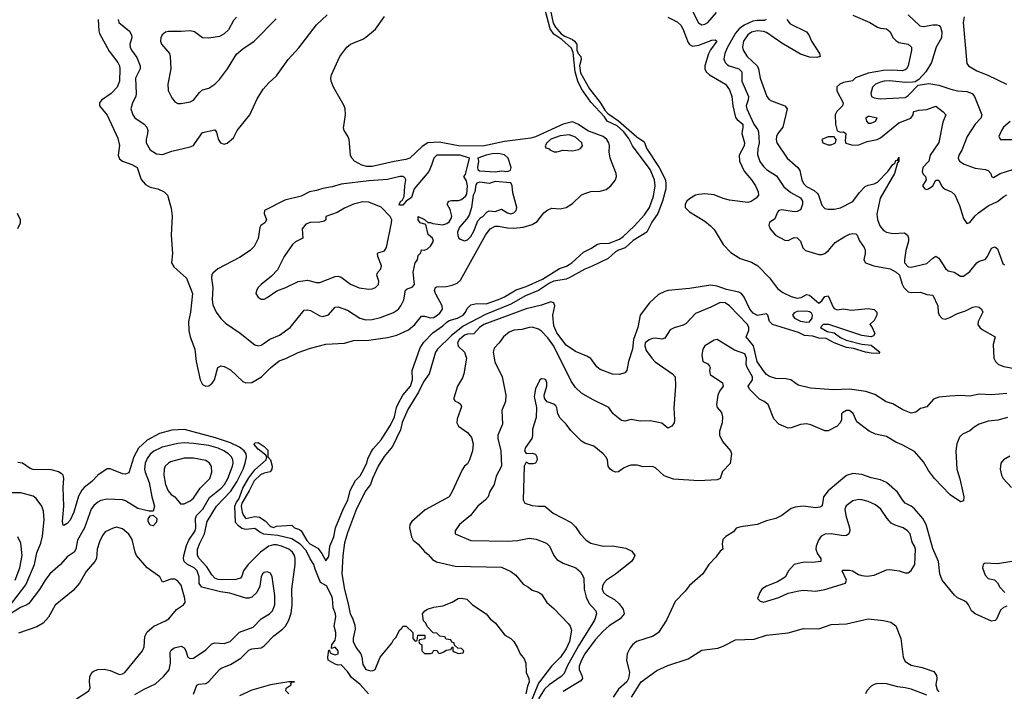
# Model space of a CAD drawing. Header units: inches. Extents: x 1552611 to 1694776, y 811966 to 917215.
# Tile 115 of 256: x 1593963 to 1600354, y 852467 to 856829. Entities that reach past the tile are written whole.
import ezdxf

# ---------------------------------------------------------------- set-up
doc = ezdxf.new("R2010")
doc.units = ezdxf.units.IN
doc.header["$MEASUREMENT"] = 0
doc.layers.add('B5895', color=7, linetype='Continuous')
doc.layers.add('B6805', color=7, linetype='Continuous')

msp = doc.modelspace()

# ---------------------------------------------------------------- linework, layer by layer
at = {"layer": 'B5895', "color": 5}
for points, elevation in [([(1594471.6, 856830), (1594475.5, 856755.5), (1594480.2, 856740.2), (1594543.6, 856623.6), (1594600.7, 856550), (1594610.2, 856530), (1594612.3, 856510), (1594609.4, 856430), (1594596, 856390), (1594556.2, 856350), (1594493.3, 856306.7), (1594481.1, 856290), (1594481, 856270), (1594529.6, 856209.6), (1594599.1, 856059.1), (1594610, 856011.3), (1594602.7, 855950), (1594610, 855924.9), (1594630.6, 855910.6), (1594690, 855889.2), (1594724.6, 855870), (1594750.1, 855790.1), (1594778.5, 855758.5), (1594810, 855742.2), (1594858.8, 855730), (1594901, 855710), (1594921, 855690), (1594945.3, 855605.3), (1594952.3, 855552.3), (1594945.6, 855430), (1594953.9, 855310), (1594948, 855250), (1594963.7, 855223.7), (1595046, 855150), (1595084, 855050), (1595071.7, 854930), (1595057.6, 854870), (1595060.8, 854810), (1595068.9, 854768.9), (1595099.6, 854690), (1595109.1, 854610), (1595133.9, 854490), (1595150, 854459.7), (1595170, 854448.4), (1595190, 854451.1), (1595212.3, 854467.7), (1595226.8, 854490), (1595247.8, 854570), (1595270, 854582), (1595290, 854577.4), (1595330, 854555.6), (1595410, 854479.3), (1595430.1, 854470.1), (1595470, 854472), (1595533.3, 854510), (1595590, 854568.3), (1595646.2, 854613.8), (1595690.4, 854629.6), (1595770, 854667.5), (1595850, 854696), (1595950, 854721.1), (1596070, 854729.1), (1596130, 854745), (1596228, 854748), (1596350, 854765.3), (1596410, 854781), (1596485.4, 854814.6), (1596528.4, 854850), (1596570, 854902.7), (1596590, 854903.8), (1596630, 854891.7), (1596650, 854895.2), (1596690, 854923.1), (1596706.1, 854950), (1596704.6, 854970), (1596661.2, 855050), (1596655.9, 855070), (1596662.4, 855090), (1596670, 855095), (1596730, 855095.7), (1596770, 855104), (1596802.4, 855117.6), (1596823.7, 855136.3), (1596985.3, 855430), (1597016.6, 855470), (1597050, 855487), (1597070, 855488.6), (1597130, 855477.1), (1597170, 855474.8), (1597230, 855481.6), (1597290, 855497.8), (1597322.1, 855517.9), (1597364.5, 855575.5), (1597390, 855594), (1597415.8, 855604.2), (1597470, 855599.9), (1597510, 855609.1), (1597550, 855636), (1597609.5, 855690.5), (1597630, 855701.1), (1597670, 855714.1), (1597730, 855715), (1597770, 855727), (1597799.9, 855750), (1597830.5, 855790), (1597835.8, 855810), (1597834.3, 855830), (1597795.6, 855930), (1597789.9, 855970), (1597790.3, 856010.3), (1597786.1, 856030), (1597774, 856050), (1597750, 856069.9), (1597650, 856107.1), (1597590, 856148.4), (1597550, 856165.2), (1597490, 856151.3), (1597311, 856069), (1597280.7, 856059.3), (1597110, 856038), (1596970, 856007.2), (1596810.5, 856010.5), (1596686.3, 856033.7), (1596611.7, 856028.3), (1596574.1, 856005.9), (1596494.4, 855930), (1596470, 855919.9), (1596392.4, 855907.6), (1596250, 855874.9), (1596215, 855875), (1596183.7, 855883.7), (1596135.6, 855910), (1596118.9, 855930), (1596110, 855949.3), (1596100.9, 856050), (1596092.3, 856072.3), (1596067.8, 856110), (1596065.4, 856125.4), (1596077.4, 856210), (1596074.7, 856250), (1596069.6, 856270), (1595999.5, 856390), (1595984.5, 856430), (1595982.9, 856450), (1595987.3, 856470), (1596040.9, 856590), (1596086, 856650), (1596110, 856670.4), (1596190, 856702.4), (1596210, 856714.9), (1596272.1, 856767.9), (1596329.8, 856850.2)], 740), ([(1594602.7, 856830), (1594606, 856810), (1594675.4, 856755.4), (1594689.1, 856730), (1594690.2, 856710), (1594678.6, 856670), (1594679.7, 856650), (1594688.6, 856630), (1594722.6, 856582.6), (1594744.7, 856530), (1594745.5, 856510), (1594714.6, 856450), (1594719.7, 856350), (1594716.9, 856330), (1594694.4, 856290), (1594684.9, 856250), (1594696.9, 856210), (1594710, 856191.8), (1594771.4, 856151.4), (1594788.1, 856130), (1594793.5, 856110), (1594792.7, 856090), (1594783.6, 856050), (1594783.6, 856030), (1594810, 855983.1), (1594850, 855958), (1594890, 855953.7), (1594950, 855975.8), (1595070, 856002.4), (1595090, 856012.2), (1595098.3, 856021.7), (1595150, 856097.1), (1595230, 856114), (1595239.3, 856099.3), (1595250, 856052), (1595266.8, 856030), (1595290, 856020.5), (1595310, 856026.4), (1595350, 856062), (1595374, 856110), (1595456.2, 856210), (1595504.2, 856315.8), (1595542.4, 856377.6), (1595580.3, 856419.7), (1595630, 856464.9), (1595706.3, 856570), (1595774.1, 856645.9), (1595890, 856796), (1595959, 856861)], 760), ([(1595370, 856845.1), (1595350, 856823), (1595317.6, 856762.4), (1595290, 856736.5), (1595260.3, 856719.7), (1595190.9, 856709.1), (1595150, 856711.4), (1595098, 856750), (1595070, 856757.6), (1595010, 856751.5), (1594928.7, 856751.3), (1594910, 856747.3), (1594888.5, 856730), (1594878.5, 856710), (1594877.5, 856690), (1594883.2, 856670), (1594936.1, 856610), (1594939.6, 856590), (1594943.8, 856510), (1594924.2, 856410), (1594927.2, 856370), (1594950, 856322), (1594970, 856295.5), (1594990, 856285.3), (1595010, 856284.2), (1595070, 856294.9), (1595090, 856306), (1595130, 856355.6), (1595150, 856372.9), (1595190, 856383.2), (1595230, 856410.3), (1595259, 856441), (1595310.5, 856509.5), (1595370, 856604.9), (1595410, 856639.6), (1595484.7, 856690), (1595626.4, 856833.6)], 780), ([(1596227.2, 852450), (1596171.7, 852511.7), (1596117.1, 852557.1), (1596090, 852595.1), (1596050, 852638.4), (1596030, 852638), (1596010, 852644.2), (1595966, 852670), (1595962.7, 852690), (1595970, 852734), (1595974, 852734), (1595978, 852718), (1595992, 852710), (1596010, 852704.9), (1596030.8, 852710), (1596029, 852730), (1596010, 852754), (1595986, 852746), (1595988, 852770), (1596010, 852798.8), (1596013.7, 852826.3), (1596013.9, 852850), (1596003.5, 852890), (1596015.3, 852950), (1596012.6, 852970), (1595997.4, 853010), (1595993.1, 853070), (1595987.2, 853090), (1595953.4, 853153.4), (1595914.4, 853174.4), (1595879.7, 853259.7), (1595872.2, 853290), (1595847.8, 853327.8), (1595822.4, 853382.4), (1595783, 853423), (1595730, 853457.7), (1595638.4, 853478.4), (1595547.5, 853487.5), (1595520.8, 853500.8), (1595490, 853524.4), (1595430, 853517.6), (1595404.9, 853524.9), (1595382, 853542), (1595363.5, 853563.5), (1595359.3, 853670), (1595370, 853696.5), (1595384.7, 853715.3), (1595410, 853785.7), (1595450, 853853.2), (1595490, 853906), (1595562.9, 853970), (1595566.6, 853990), (1595560.9, 854000.9), (1595510, 854039.7), (1595484, 854070), (1595490, 854082), (1595510, 854083.1), (1595550, 854057.6), (1595573.5, 854033.5), (1595574, 853990), (1595590, 853970.8), (1595601.5, 853930), (1595599.6, 853910), (1595587.5, 853892.5), (1595550, 853884.5), (1595526.6, 853873.4), (1595485.1, 853834.9), (1595451.7, 853768.3), (1595404.9, 853690), (1595400.9, 853670), (1595406.7, 853630), (1595414.6, 853610), (1595430, 853590.4), (1595490, 853603.6), (1595518.8, 853598.8), (1595555.3, 853575.3), (1595590, 853537), (1595610, 853530.4), (1595630, 853539.5), (1595730, 853546.8), (1595746.8, 853530), (1595778.2, 853518.2), (1595789.2, 853509.2), (1595826.7, 853446.7), (1595846.2, 853426.2), (1595897.2, 853397.2), (1595923.2, 853363.2), (1595950, 853314.4), (1595970, 853342), (1595974.9, 853410), (1596002.4, 853470), (1596013.5, 853530), (1596064.8, 853655.2), (1596091.9, 853708.1), (1596108.5, 853771.5), (1596142.7, 853837.3), (1596172.4, 853867.6), (1596186.6, 853890), (1596215.9, 853950), (1596222.7, 853977.3), (1596241.1, 854018.9), (1596256.9, 854043.1), (1596310, 854101.5), (1596370, 854195), (1596396.6, 854250), (1596408.8, 854311.2), (1596420.6, 854339.4), (1596449.9, 854390.1), (1596498.7, 854450), (1596511.8, 854490), (1596511, 854550), (1596561.8, 854698.2), (1596585.9, 854734.1), (1596644.7, 854795.3), (1596710, 854840.1), (1596734.7, 854865.3), (1596750, 854874.6), (1596804.7, 854890), (1596841.4, 854910), (1596856.8, 854930), (1596866.6, 854953.4), (1596890, 854976.5), (1596930, 854986.4), (1596990, 854984), (1597070, 855011.5), (1597110.3, 855029.7), (1597185.7, 855074.3), (1597250, 855095.3), (1597355.5, 855144.5), (1597466.9, 855213.1), (1597511.9, 855228.1), (1597546, 855250), (1597621.6, 855318.4), (1597675.2, 855344.8), (1597710, 855368.6), (1597730, 855374.8), (1597790, 855378.1), (1597855.6, 855404.4), (1597879.1, 855420.9), (1597951.3, 855488.7), (1598018.3, 855561.7), (1598050.8, 855609.2), (1598077.3, 855682.7), (1598087.8, 855750), (1598082.3, 855790), (1598055.6, 855855.6), (1597941.4, 856010), (1597916.7, 856056.7), (1597881.9, 856101.9), (1597839.9, 856139.9), (1597776.9, 856170), (1597758.2, 856198.2), (1597670, 856292.6), (1597610, 856379.7), (1597586, 856430), (1597567.6, 856490), (1597555.8, 856615.8), (1597543.9, 856643.9), (1597481.2, 856701.2), (1597430, 856735.4), (1597406.2, 856770), (1597375.2, 856884.8)], 720), ([(1597407.7, 856887.7), (1597426, 856806), (1597439.7, 856779.7), (1597477.8, 856737.8), (1597501.7, 856721.7), (1597550, 856700.2), (1597564.6, 856690), (1597578.9, 856670), (1597579.6, 856630), (1597588.5, 856610), (1597604.6, 856590), (1597606.3, 856570), (1597597.5, 856530), (1597603, 856483), (1597660.4, 856380.4), (1597730.6, 856290.6), (1597761.9, 856241.9), (1597779.7, 856219.7), (1597850, 856171.2), (1597967.7, 856067.7), (1598016.5, 856036.5), (1598034.1, 855990), (1598114.2, 855870), (1598152.8, 855792.8), (1598157.1, 855770), (1598156.1, 855730), (1598134.3, 855650), (1598104.5, 855570), (1598065.4, 855514.6), (1598034.2, 855450), (1597945.1, 855394.9), (1597892, 855348), (1597850, 855333), (1597830, 855321), (1597782.2, 855277.8), (1597674.1, 855225.9), (1597630, 855209.8), (1597530, 855152.2), (1597510, 855144.9), (1597429.2, 855130.8), (1597402.1, 855117.9), (1597329.3, 855070), (1597245.4, 855034.6), (1597150, 854981.9), (1596986, 854914), (1596841.4, 854838.6), (1596763.7, 854776.3), (1596673.7, 854690), (1596661.3, 854670), (1596621.1, 854530), (1596583.4, 854476.6), (1596550.5, 854410), (1596481.9, 854298.1), (1596446.1, 854213.9), (1596434.8, 854165.2), (1596382.8, 854057.2), (1596327.5, 853992.5), (1596290.6, 853930), (1596252.1, 853850), (1596239.8, 853810), (1596209.4, 853770.6), (1596148.6, 853651.4), (1596090, 853496.3), (1596071.3, 853431.3), (1596060.2, 853350), (1596054.5, 853230), (1596070, 853127.7), (1596095.7, 853035.7), (1596108.5, 852970), (1596122.8, 852942.8), (1596137.7, 852897.7), (1596140.5, 852870), (1596127.8, 852812.2), (1596127.7, 852790), (1596146.7, 852750), (1596176.3, 852710), (1596183.5, 852690), (1596190, 852641.6), (1596210, 852609.5), (1596239, 852601), (1596256.9, 852603.1), (1596269.2, 852610), (1596303.6, 852690), (1596379.3, 852780.7), (1596390, 852801.6), (1596403.8, 852816.2), (1596430, 852867.3), (1596443.3, 852876.7), (1596450.5, 852890.5), (1596472, 852890), (1596514, 852850), (1596514, 852810), (1596530, 852794), (1596542, 852798), (1596547.3, 852832.7), (1596592.7, 852832.7), (1596592.7, 852807.3), (1596558, 852802), (1596554, 852790), (1596558, 852778), (1596574, 852770), (1596574, 852730), (1596590, 852714), (1596630, 852714), (1596642, 852718), (1596650, 852734), (1596672.7, 852732.7), (1596678, 852718), (1596690, 852714), (1596716.4, 852723.6), (1596730, 852734), (1596762, 852738), (1596770, 852754), (1596774, 852754), (1596774, 852730), (1596783.6, 852723.6), (1596810, 852714), (1596842, 852718), (1596846, 852730), (1596830, 852746), (1596807.3, 852747.3), (1596786, 852766), (1596782, 852782), (1596767.3, 852787.3), (1596762, 852802), (1596730, 852806), (1596722, 852822), (1596690, 852826), (1596670, 852846), (1596647.3, 852847.3), (1596607.3, 852887.3), (1596598, 852910), (1596584.7, 852924.7), (1596577.2, 852970), (1596593.2, 852990), (1596610, 853000.5), (1596650, 853014.4), (1596710, 853023), (1596770, 853046.8), (1596808.7, 853070), (1596830, 853072.7), (1596866, 853066), (1596901, 853030), (1596990.6, 852970), (1597017.5, 852937.5), (1597050.8, 852910), (1597112.2, 852832.2), (1597151, 852810), (1597170, 852791), (1597194.8, 852750), (1597210.7, 852710.7), (1597238, 852678), (1597247.7, 852650), (1597250.3, 852590), (1597267, 852550), (1597268.8, 852530), (1597258.2, 852501.8), (1597247.6, 852450)], 720), ([(1598170, 856845), (1598230, 856815), (1598253.4, 856793.4), (1598267.2, 856770), (1598301.4, 856681.4), (1598310, 856667.2), (1598330, 856656.1), (1598370, 856662.7), (1598455.2, 856695.2), (1598477.3, 856697.3), (1598487.7, 856690), (1598446.6, 856633.4), (1598432.8, 856607.2), (1598410.2, 856530.2), (1598410.1, 856510), (1598418.2, 856490), (1598439.7, 856470), (1598545, 856410), (1598570, 856372.6), (1598585, 856330), (1598592.5, 856270), (1598610, 856193), (1598619.7, 856179.7), (1598656.2, 856150), (1598657.6, 856130), (1598649.3, 856090), (1598668.3, 856030), (1598665, 856010), (1598632.5, 855950), (1598634.9, 855910), (1598665.2, 855845.2), (1598712.8, 855790), (1598739.1, 855750), (1598756.1, 855710), (1598758.5, 855690), (1598742.7, 855670), (1598710, 855648.2), (1598690, 855642.2), (1598570, 855656.1), (1598530, 855667), (1598470, 855691.6), (1598410, 855697.2), (1598370, 855693.9), (1598350, 855689.1), (1598310, 855666.6), (1598293.4, 855650), (1598282.4, 855630), (1598283.2, 855610), (1598310, 855580.2), (1598410, 855521.4), (1598447.2, 855490), (1598470, 855466.3), (1598529.4, 855369.4), (1598578.1, 855318.1), (1598638.7, 855278.7), (1598713.4, 855253.4), (1598754.6, 855230), (1598830, 855152.9), (1598882.3, 855082.3), (1598917.3, 855057.3), (1598970, 855030.3), (1599010, 855019.5), (1599035.1, 855024.9), (1599070, 855044.9), (1599090, 855040.5), (1599150, 854987.3), (1599170, 855004), (1599190, 855030.5), (1599210, 855036.3), (1599243.1, 854963.1), (1599250, 854954), (1599270, 854943.8), (1599310, 854951), (1599361.5, 854941.5), (1599470, 854952.3), (1599510, 854947.2), (1599526, 854930), (1599527.2, 854910), (1599510, 854876), (1599481, 854850), (1599494.4, 854834.4), (1599513, 854790), (1599504.5, 854775.5), (1599490.5, 854769.5), (1599430, 854778), (1599215.3, 854850), (1599178.8, 854850), (1599161.3, 854830), (1599204.1, 854804.1), (1599250, 854794.4), (1599290, 854765.5), (1599328.4, 854748.4), (1599430, 854720.9), (1599490, 854715.8), (1599546.8, 854670), (1599539.9, 854660.1), (1599490, 854664.2), (1599454, 854670), (1599374.4, 854694.4), (1599330, 854699.8), (1599250, 854729.9), (1599198.3, 854758.3), (1599150, 854761.5), (1599110, 854774.1), (1599057.6, 854777.6), (1599017.8, 854797.8), (1598850, 854848.5), (1598828.9, 854870), (1598818.8, 854910), (1598810, 854919.8), (1598752.3, 854907.7), (1598724, 854924), (1598702.7, 854950), (1598666.2, 855026.2), (1598647.6, 855050), (1598630, 855059.3), (1598550, 855076.9), (1598490, 855098), (1598450, 855103.9), (1598310, 855082.2), (1598172, 855070), (1598150, 855064.4), (1598110, 855043.5), (1598050, 854990.8), (1597990.9, 854909.1), (1597974.4, 854830), (1597947.8, 854752.2), (1597940.4, 854690), (1597913.9, 854610), (1597903.2, 854550), (1597890, 854535.5), (1597856.1, 854523.9), (1597810, 854526), (1597730, 854558), (1597710, 854574.7), (1597669.2, 854629.2), (1597644.1, 854644.1), (1597570, 854673.3), (1597510, 854716.3), (1597450, 854796.2), (1597430, 854841.2), (1597422.3, 854910), (1597437.3, 854970), (1597430.4, 854990.4), (1597410, 854997.3), (1597350, 854975.2), (1597250, 854950.5), (1596975.5, 854850), (1596948.3, 854830), (1596910, 854789.3), (1596870, 854787.3), (1596850, 854780.9), (1596814.3, 854750), (1596804.3, 854730), (1596809, 854709), (1596849, 854670), (1596863.6, 854630), (1596845.4, 854530), (1596836.2, 854503.8), (1596805, 854450), (1596780.7, 854370), (1596781.4, 854361.4), (1596790, 854351.3), (1596810, 854344), (1596826.8, 854330), (1596830, 854314), (1596802.7, 854237.3), (1596801.1, 854210), (1596810.5, 854190), (1596870, 854148.5), (1596895.4, 854115.4), (1596905.8, 854074.2), (1596901.5, 854030), (1596883, 853970), (1596870, 853945.2), (1596850, 853929.2), (1596833.8, 853906.2), (1596770, 853765.1), (1596750, 853731.3), (1596595, 853645), (1596508.9, 853570), (1596495.2, 853550), (1596493.8, 853530), (1596505.5, 853470), (1596516.4, 853450), (1596550, 853422), (1596590, 853374.9), (1596614.8, 853354.8), (1596642.5, 853322.5), (1596667.7, 853307.7), (1596790, 853279.1), (1597090, 853274), (1597150, 853246), (1597182.6, 853222.6), (1597230, 853164.2), (1597264.8, 853144.8), (1597290, 853124.4), (1597330, 853110.4), (1597350, 853098), (1597384.3, 853044.3), (1597430, 853004.2), (1597525.5, 852905.5), (1597536.1, 852890), (1597543.5, 852863.5), (1597530.6, 852790.6), (1597510, 852743.9), (1597472.3, 852690), (1597414.4, 852630), (1597330, 852520.1), (1597269.7, 852370)], 740), ([(1598327.7, 856887.7), (1598368.4, 856808.4), (1598390, 856796.1), (1598410, 856798.8), (1598430, 856810.2), (1598484.9, 856875.1)], 760), ([(1598808.4, 856830), (1598795.6, 856824.4), (1598750, 856824.2), (1598721.6, 856818.4), (1598666.4, 856793.6), (1598632.4, 856770), (1598610, 856741), (1598556.7, 856650), (1598539.3, 856610), (1598533.8, 856573.8), (1598542.2, 856550), (1598556.1, 856536.1), (1598568.6, 856528.6), (1598630, 856510.7), (1598649.3, 856490), (1598650.8, 856430), (1598693.3, 856330), (1598691.3, 856308.7), (1598678.4, 856270), (1598681.8, 856250), (1598728.1, 856150), (1598754.2, 856114.2), (1598758.5, 856098.5), (1598762.3, 856030), (1598754.1, 855990), (1598752.8, 855952.8), (1598767.6, 855907.6), (1598790, 855874.7), (1598810, 855856.2), (1598874.6, 855814.6), (1598923, 855743), (1598967.6, 855707.6), (1599030, 855673.1), (1599043.1, 855650), (1599043.4, 855630), (1599036, 855604), (1599030, 855594.8), (1599010, 855583.4), (1598990, 855581.7), (1598910, 855594), (1598890.2, 855589.8), (1598880.9, 855579.1), (1598864.1, 855535.9), (1598830, 855511.8), (1598826.5, 855493.5), (1598834.6, 855470), (1598869.2, 855430), (1598930, 855396.1), (1598950, 855394.9), (1598990, 855414), (1599010, 855412.2), (1599030, 855390.6), (1599047, 855347), (1599064.2, 855330), (1599150, 855304.1), (1599170, 855304.6), (1599190, 855311.2), (1599213.8, 855330), (1599257, 855383), (1599319.7, 855420.3), (1599350, 855435.3), (1599370, 855440.2), (1599390, 855438.5), (1599399, 855430), (1599413.6, 855393.6), (1599444.9, 855350), (1599451.7, 855331.7), (1599451.8, 855310), (1599443.1, 855270), (1599452.2, 855250), (1599506, 855230), (1599612, 855210), (1599652.9, 855190), (1599674.6, 855170), (1599691.4, 855111.4), (1599701.9, 855090), (1599730, 855062.2), (1599750, 855057.8), (1599810, 855059.5), (1599850, 855043.8), (1599890, 855040.7), (1599923.1, 854970), (1599924.7, 854930), (1599930.2, 854910), (1599950, 854887.6), (1599970, 854884.9), (1599990, 854890.2), (1600000, 854895.3)], 760), ([(1598943.2, 856830), (1598962.9, 856802.9), (1599070, 856749), (1599084.5, 856730), (1599102.2, 856690), (1599155, 856610), (1599159.3, 856590), (1599136.3, 856583.7), (1599090, 856586.4), (1599030, 856605.5), (1598910, 856675.6), (1598810, 856745.1), (1598790, 856752.5), (1598750, 856757), (1598713, 856747), (1598689, 856730), (1598660.6, 856690), (1598654.1, 856650), (1598658.5, 856630), (1598685.7, 856590), (1598750, 856528.3), (1598758.5, 856510), (1598769, 856449), (1598812.7, 856330), (1598828.7, 856310), (1598841.8, 856301.8), (1598928.9, 856270), (1598943.9, 856250), (1598917.3, 856130), (1598884.1, 856090), (1598875.1, 856070), (1598873.1, 856050), (1598878.4, 856030), (1598945, 855930), (1599014.7, 855870), (1599026.7, 855850), (1599039.7, 855790), (1599050, 855765.2), (1599070, 855744.8), (1599118.7, 855718.7), (1599140.7, 855700.7), (1599148.7, 855688.7), (1599170, 855623.7), (1599190, 855603.6), (1599210, 855598.4), (1599250, 855598.5), (1599290, 855607.1), (1599370.9, 855649.1), (1599413, 855707), (1599450, 855746.3), (1599470, 855755), (1599510, 855762.7), (1599530, 855774.4), (1599597.8, 855842.2), (1599630, 855889.1), (1599642.9, 855897.1), (1599650, 855913.7), (1599656.8, 855916.8), (1599668.4, 855911.6), (1599662.5, 855922.5), (1599670, 855936.4), (1599670.1, 855910), (1599660.5, 855899.5), (1599640.3, 855830), (1599547.6, 855670), (1599525.6, 855565.6), (1599531.6, 855531.6), (1599546.6, 855490), (1599570, 855460.6), (1599590.1, 855450.1), (1599630, 855440.9), (1599705.5, 855445.5), (1599725.7, 855430), (1599731.9, 855410), (1599731.6, 855390), (1599715.5, 855330), (1599705.5, 855270), (1599707.1, 855250), (1599730, 855223.2), (1599750, 855221.3), (1599850, 855244.7), (1599890, 855280.7), (1599910, 855292.2), (1599930, 855279.3), (1599973, 855213), (1599990, 855198.9), (1600000, 855196.3)], 780), ([(1599370, 856858.8), (1599481.6, 856810), (1599530, 856781.3), (1599550, 856774.2), (1599590, 856770.2), (1599610, 856753.1), (1599631.6, 856711.6), (1599650, 856692.7), (1599670, 856681.8), (1599730.9, 856670.9), (1599752.1, 856650), (1599751.8, 856630), (1599730.1, 856530), (1599719.4, 856510), (1599710, 856502.6), (1599690, 856496.9), (1599630, 856501.4), (1599570, 856498.7), (1599470, 856481.4), (1599387.7, 856452.3), (1599367.7, 856432.3), (1599310, 856421.9), (1599285.3, 856410), (1599266.8, 856393.2), (1599266.2, 856366.2), (1599307.7, 856290), (1599304.3, 856270), (1599266.5, 856233.5), (1599255.1, 856210), (1599259, 856150), (1599270, 856107.3), (1599290, 856098), (1599310, 856101.1), (1599324.4, 856090), (1599321.8, 856041.8), (1599326.3, 856026.3), (1599370, 856014), (1599410, 856016.9), (1599462.9, 856037.1), (1599529.7, 856050), (1599550, 856061.9), (1599670, 856158.3), (1599747, 856190), (1599762.7, 856210), (1599763.7, 856230), (1599767.8, 856232.2), (1599798.6, 856241.4), (1599850, 856246.5), (1599910, 856267.4), (1599957.4, 856230), (1599974, 856210), (1599955.6, 856164.4), (1599929.1, 856030.9), (1599873.4, 855950), (1599864, 855910), (1599825.9, 855870), (1599821.8, 855841.8), (1599826.4, 855826.4), (1599841.7, 855810), (1599846, 855790), (1599823.7, 855750), (1599838.8, 855730), (1599850, 855726.9), (1599861.2, 855730), (1599889.7, 855750), (1599910, 855786.8), (1599930, 855786.8), (1599946.3, 855750), (1599957.9, 855737.9), (1599970, 855727.9), (1600000, 855714.6)], 820), ([(1599730, 856860.8), (1599804.6, 856790), (1599830, 856784.7), (1599890, 856795.3), (1599915.2, 856795.2), (1599930.7, 856790.7), (1599939.6, 856779.6), (1599949.4, 856750), (1599945.3, 856710), (1599912.2, 856650), (1599881.2, 856550), (1599844.2, 856490), (1599799.2, 856440.8), (1599774.9, 856425.1), (1599757.4, 856422.6), (1599710, 856421.4), (1599610, 856432.7), (1599573.4, 856430), (1599550, 856423), (1599518.3, 856410), (1599497.8, 856390), (1599487.3, 856350), (1599492.8, 856330), (1599510, 856320.6), (1599550, 856314.2), (1599710, 856323.6), (1599730, 856336), (1599795.5, 856404.5), (1599864.8, 856415.2), (1599930, 856403.6), (1600000, 856379.6)], 840), ([(1593950, 855472), (1593968.7, 855510), (1593968.7, 855530), (1593949, 855570)], 740), ([(1600000, 854383.1), (1599930, 854377), (1599894.4, 854365.6), (1599850, 854315.8), (1599810, 854303.9), (1599780, 854280), (1599750, 854274), (1599696, 854296), (1599630, 854334.8), (1599586.6, 854346.6), (1599514.6, 854394.6), (1599454.6, 854414.6), (1599350, 854428.7), (1599245.9, 854425.9), (1599095.4, 854435.4), (1599015.1, 854455.1), (1598969, 854490), (1598936.3, 854496.3), (1598870, 854499.7), (1598830, 854511.3), (1598810, 854524.2), (1598790, 854548.9), (1598750.5, 854610), (1598725.1, 854710), (1598678.5, 854770), (1598695, 854810), (1598695.3, 854830), (1598687.6, 854850), (1598570, 854971.6), (1598542.9, 854990), (1598510, 854991.6), (1598450, 854961.5), (1598350, 854921.2), (1598285.9, 854854.1), (1598270, 854845), (1598210, 854828.4), (1598185.5, 854814.5), (1598150, 854760.5), (1598130, 854754.3), (1598090, 854760.3), (1598070, 854758), (1598047.6, 854750), (1598023.2, 854730), (1598019.8, 854710), (1598030, 854680.3), (1598065.4, 854630), (1598087.8, 854607.8), (1598199.4, 854530), (1598216.9, 854510), (1598220.3, 854450), (1598209, 854309), (1598214, 854230), (1598210.1, 854209.9), (1598196, 854190), (1598170, 854175.8), (1598130, 854209.6), (1598055.2, 854224.8), (1597990, 854222.4), (1597931.9, 854231.9), (1597890, 854222.7), (1597870, 854225.3), (1597814.8, 854270), (1597786, 854310), (1597681.9, 854361.9), (1597610, 854403.5), (1597570, 854441), (1597541.7, 854481.7), (1597430, 854709.3), (1597390, 854762.9), (1597350, 854805.6), (1597330, 854820.2), (1597290, 854831.2), (1597270, 854830.5), (1597222.9, 854817.1), (1597170, 854812.1), (1597140.5, 854799.5), (1597103.8, 854770), (1597074.8, 854730), (1597043.3, 854696.7), (1597035.7, 854670), (1597047.6, 854607.6), (1597094.5, 854510), (1597118.1, 854390), (1597115.6, 854350), (1597092.3, 854290), (1597097.5, 854202.5), (1597066.4, 854130), (1597066.4, 854110), (1597086.7, 854030), (1597090.1, 853929.9), (1597056, 853864), (1597042.7, 853810), (1597015.1, 853764.9), (1597003.1, 853730), (1596986.7, 853710), (1596936.9, 853670), (1596888, 853610), (1596818, 853550), (1596789.4, 853510), (1596790.3, 853490), (1596890, 853446), (1597130, 853442.4), (1597193.3, 853446.7), (1597270, 853462.6), (1597315.6, 853455.6), (1597383, 853430), (1597401.1, 853410), (1597430.2, 853350), (1597450, 853324), (1597490, 853299.3), (1597573, 853270), (1597603.7, 853243.7), (1597624.2, 853204.2), (1597626.3, 853130), (1597639.5, 853079.5), (1597658.7, 853038.7), (1597701.8, 852990), (1597706.2, 852970), (1597693.1, 852930), (1597590, 852762.8), (1597516.4, 852630), (1597496.6, 852583.4), (1597476.7, 852563.3), (1597400.4, 852510), (1597370, 852480.9), (1597330, 852418.3)], 760), ([(1600000, 853745.4), (1599900.2, 853850), (1599861.7, 853901.7), (1599830, 853958.4), (1599770, 854024.5), (1599690, 854069.1), (1599650, 854085), (1599590, 854123), (1599516.8, 854136.8), (1599476.4, 854156.4), (1599397.5, 854217.5), (1599372.5, 854272.5), (1599350, 854291.1), (1599329, 854291), (1599303.6, 854276.4), (1599298, 854270), (1599296.4, 854230), (1599288.5, 854210), (1599268, 854190), (1599210, 854159.1), (1599190, 854158.7), (1599098.2, 854198.2), (1599070, 854204), (1599030, 854200.5), (1598970, 854177.6), (1598950, 854175.6), (1598890, 854202), (1598857.7, 854237.7), (1598820.6, 854330), (1598795.8, 854350), (1598765.3, 854365.3), (1598699.7, 854430), (1598691.5, 854450), (1598720.5, 854490), (1598720.4, 854510), (1598684.4, 854570), (1598679.3, 854590), (1598680.5, 854630), (1598670, 854658.7), (1598601.8, 854681.8), (1598490, 854751.7), (1598470, 854748.4), (1598410.3, 854710), (1598396.5, 854690), (1598390.4, 854650.4), (1598398, 854610), (1598430, 854594), (1598439.9, 854579.9), (1598444, 854570), (1598440.5, 854550), (1598443.9, 854523.9), (1598524.9, 854470), (1598528.2, 854450), (1598504.4, 854415.6), (1598493.6, 854390), (1598486.8, 854330), (1598490.3, 854310), (1598517.7, 854277.7), (1598525.5, 854250), (1598521.5, 854210), (1598504.2, 854155.8), (1598504.7, 854130), (1598525.3, 854090), (1598577.4, 854030), (1598583.1, 854010), (1598573.7, 853946.3), (1598525.6, 853894.4), (1598510.2, 853850), (1598490, 853840.2), (1598370, 853834.8), (1598205.9, 853845.9), (1598146.6, 853866.6), (1598090, 853918), (1598070, 853926.6), (1598010, 853925.4), (1597970, 853935.8), (1597930, 853935.8), (1597910, 853929.8), (1597883, 853917), (1597850, 853892.8), (1597830, 853889.8), (1597810, 853898.9), (1597795.6, 853910), (1597781.6, 853930), (1597777.3, 853970), (1597767.8, 853990), (1597750.7, 854010), (1597690, 854058.6), (1597630, 854079.3), (1597610, 854091.4), (1597540.7, 854160.7), (1597510, 854203), (1597470, 854241.3), (1597456.5, 854270), (1597449, 854309), (1597442.2, 854322.2), (1597430, 854332.4), (1597387.5, 854347.5), (1597377.4, 854357.4), (1597369.4, 854370), (1597367, 854390), (1597384.4, 854450), (1597385.1, 854470), (1597376.9, 854490), (1597370, 854495.4), (1597350, 854497.4), (1597339.3, 854490), (1597310, 854432.7), (1597302.6, 854382.6), (1597316.5, 854310), (1597315.2, 854244.8), (1597291.4, 854170), (1597291.7, 854128.3), (1597287, 854110), (1597246.4, 854050), (1597238.8, 854030), (1597251, 854011), (1597290, 854013.4), (1597310, 854006.8), (1597320.5, 853990), (1597320.7, 853970), (1597310.8, 853949.2), (1597295.3, 853944.7), (1597270, 853945.2), (1597250, 853955.3), (1597236.3, 853930), (1597231.8, 853710), (1597242.6, 853690), (1597290, 853674.4), (1597331.1, 853668.9), (1597370.4, 853670.4), (1597424.9, 853624.9), (1597543, 853563), (1597570, 853536.4), (1597600.3, 853490), (1597639.6, 853450), (1597670, 853428.5), (1597750, 853410.2), (1597810, 853412.4), (1597896.5, 853396.5), (1597937.2, 853377.2), (1597954.6, 853350), (1597948, 853330), (1597933, 853310), (1597831.1, 853228.9), (1597772, 853190), (1597754.4, 853170), (1597745.4, 853150), (1597743.5, 853130), (1597751.2, 853110), (1597771.7, 853091.7), (1597823.4, 853063.4), (1597854.6, 853034.6), (1597880.5, 853000.5), (1597887.1, 852970), (1597861.3, 852938.7), (1597788.3, 852891.7), (1597750, 852858.1), (1597699.1, 852800.9), (1597631.8, 852710), (1597609.7, 852670), (1597595.1, 852630), (1597594.1, 852610), (1597612.1, 852570), (1597615.7, 852550), (1597604.9, 852535.1), (1597490, 852465.2)], 780), ([(1595090.5, 852449.5), (1595112.9, 852507.1), (1595126.5, 852513.5), (1595170, 852518.2), (1595190, 852530.1), (1595259.2, 852610), (1595270, 852618.4), (1595330, 852641), (1595397.3, 852682.7), (1595450, 852734.5), (1595470, 852743), (1595530, 852749.4), (1595550, 852763), (1595612.2, 852827.8), (1595668.9, 852870), (1595687.5, 852890), (1595710, 852930.2), (1595725.1, 852974.9), (1595731.7, 853030), (1595728.8, 853131.2), (1595751.1, 853290), (1595751.7, 853330), (1595746.7, 853350), (1595734.1, 853370), (1595709, 853390), (1595662.8, 853410), (1595630, 853418.5), (1595610, 853419.3), (1595580.8, 853410), (1595526.6, 853370), (1595445.3, 853290), (1595415.5, 853250), (1595405, 853215), (1595396.8, 853203.2), (1595365.5, 853194.5), (1595270, 853190.8), (1595250, 853193.4), (1595230, 853202.8), (1595210, 853224.5), (1595176.6, 853276.6), (1595127.4, 853330), (1595116.7, 853350), (1595116.9, 853390), (1595131.1, 853430), (1595161.8, 853490), (1595179.5, 853570), (1595240.1, 853670), (1595332.6, 853767.4), (1595371.3, 853828.7), (1595412.3, 853910), (1595427.2, 853950), (1595434.8, 853990), (1595433.1, 854010), (1595420.3, 854030), (1595390, 854053.3), (1595330, 854080.5), (1595232.6, 854112.6), (1595032.8, 854167.2), (1594950, 854163.4), (1594870, 854141.6), (1594790, 854097.4), (1594733.8, 854046.2), (1594703.8, 853990), (1594670, 853886.6), (1594650, 853877.3), (1594630, 853879.2), (1594550, 853912.6), (1594530, 853911.1), (1594470, 853870.8), (1594430.6, 853829.4), (1594381.8, 853790), (1594366.7, 853773.3), (1594344.8, 853735.2), (1594314.7, 853630), (1594290, 853578.3), (1594270, 853556.9), (1594250, 853544.2), (1594245.7, 853545.7), (1594240.9, 853570), (1594249.3, 853670.7), (1594244.4, 853790), (1594249, 853850), (1594245.3, 853870), (1594238.1, 853878.1), (1594213.5, 853893.5), (1594170, 853906.1), (1594048.8, 853908.8), (1594030, 853915.4), (1593979.8, 853950), (1593950, 853953.7)], 740), ([(1594710, 852446.8), (1594770, 852482), (1594844.2, 852515.8), (1594896.4, 852563.6), (1594933.2, 852606.8), (1594942.3, 852650), (1594939.1, 852720.9), (1594945, 852735), (1594965.6, 852750), (1595010, 852759.6), (1595030, 852750.4), (1595042, 852730), (1595054.8, 852690), (1595070, 852680.5), (1595090, 852682.4), (1595170, 852737.2), (1595210, 852775.8), (1595230, 852783), (1595290, 852778.4), (1595329.4, 852790.6), (1595390, 852851.4), (1595477.1, 852882.9), (1595530, 852937.8), (1595584, 852970), (1595604.5, 852990), (1595619.4, 853030), (1595619.4, 853090), (1595601, 853210), (1595590, 853235.1), (1595570, 853243.5), (1595550, 853238.3), (1595539.5, 853230), (1595529.4, 853210.6), (1595520.9, 853150), (1595501.8, 853110), (1595470, 853079.8), (1595450, 853072.6), (1595430, 853071.8), (1595325.7, 853105.7), (1595266.5, 853113.5), (1595144.6, 853144.6), (1595128.6, 853168.6), (1595127.3, 853210), (1595115.3, 853250), (1595096, 853270), (1595051.2, 853291.2), (1595031.1, 853311.1), (1595026.8, 853330), (1595029, 853350), (1595045.9, 853414.1), (1595061.3, 853450), (1595101.8, 853510), (1595106.4, 853530), (1595104, 853590), (1595110.3, 853609.7), (1595150.8, 853650), (1595194.7, 853725.3), (1595270, 853786.8), (1595291.2, 853810), (1595313.6, 853850), (1595345, 853930), (1595349.2, 853950), (1595347.1, 853970), (1595337.5, 853990), (1595319, 854010), (1595287.9, 854030), (1595250, 854046.4), (1595190, 854064), (1595090, 854076.7), (1595030, 854080.8), (1594990, 854076.4), (1594887.1, 854052.9), (1594832.9, 854027.1), (1594810, 854007), (1594790, 853979.3), (1594777.8, 853950), (1594772.5, 853910), (1594776.1, 853890), (1594803.3, 853823.3), (1594819.4, 853730), (1594837.8, 853670), (1594830, 853637.2), (1594803.8, 853636.2), (1594730, 853655.6), (1594650, 853704.2), (1594630, 853710.6), (1594530, 853716), (1594490, 853707), (1594470, 853696.3), (1594444.9, 853675.1), (1594426.5, 853650), (1594384.1, 853530), (1594337.7, 853450), (1594327.7, 853390), (1594316.1, 853370), (1594270, 853339.8), (1594228.3, 853291.7), (1594157.7, 853230), (1594126.9, 853190), (1594091.2, 853128.8), (1594021.7, 853038.3), (1594010, 853028.1), (1593968, 853012), (1593910, 852974.6)], 760), ([(1600000, 853129.3), (1599951.4, 853190), (1599936.1, 853230), (1599926.4, 853310), (1599890, 853395.6), (1599846.5, 853550), (1599824.2, 853590), (1599770, 853653.1), (1599750, 853669.8), (1599709.9, 853689.9), (1599692.1, 853710), (1599660.5, 853760.5), (1599590, 853822.7), (1599550, 853841.1), (1599490, 853853.5), (1599430, 853874.7), (1599370, 853882.3), (1599330, 853868), (1599210, 853768.9), (1599179.4, 853730), (1599174.7, 853685.3), (1599169.3, 853670.7), (1599157.1, 853662.9), (1599130, 853658.7), (1599049.3, 853670.7), (1598996, 853664), (1598970, 853653.7), (1598910.8, 853609.2), (1598870, 853589.8), (1598810, 853573.8), (1598750, 853549.7), (1598644.2, 853535.8), (1598613, 853527), (1598596, 853504), (1598546.2, 853473.8), (1598527.6, 853452.4), (1598522.3, 853422.3), (1598526, 853390), (1598510, 853377.2), (1598482.2, 853337.8), (1598435.8, 853290), (1598397.6, 853230), (1598310, 853154.3), (1598282.1, 853117.9), (1598216.9, 853050), (1598161.9, 852930), (1598110.1, 852849.9), (1598074.2, 852825.8), (1597967.4, 852790), (1597940.8, 852770), (1597924.9, 852750), (1597906, 852710), (1597901.3, 852670), (1597921.6, 852590), (1597915.5, 852550), (1597903, 852530), (1597850, 852480.5), (1597814.9, 852430)], 820), ([(1593903.6, 853030), (1594001.6, 853158.4), (1594059.6, 853290), (1594073, 853367), (1594100.2, 853430), (1594110, 853474.8), (1594120.7, 853580.7), (1594117.4, 853637.4), (1594106.6, 853670), (1594070, 853720.5), (1594050, 853735.1), (1593970, 853756.2), (1593910, 853756.1)], 760), ([(1594317.6, 852410), (1594411.5, 852470), (1594419.1, 852490), (1594415.2, 852530), (1594418.5, 852561.5), (1594430, 852588.8), (1594441.7, 852598.3), (1594470, 852608.7), (1594510, 852610.9), (1594550, 852603.2), (1594610, 852577.6), (1594630, 852580.8), (1594645.6, 852590), (1594759.3, 852730), (1594770, 852756), (1594775.9, 852824.1), (1594790, 852852.7), (1594832.3, 852890), (1594910, 852924.4), (1594930, 852938.4), (1594980.3, 852999.7), (1595026, 853030), (1595036.3, 853043.7), (1595034.7, 853070), (1595010, 853156), (1594990, 853183.6), (1594970, 853195.6), (1594943.7, 853196.3), (1594890, 853175.3), (1594873.2, 853210), (1594790, 853268.4), (1594721.7, 853350), (1594711.8, 853371.8), (1594692.5, 853452.5), (1594670, 853487.8), (1594630, 853522.4), (1594590, 853532.8), (1594570, 853527.8), (1594518, 853502), (1594499.9, 853480.1), (1594481.2, 853438.8), (1594466.3, 853390), (1594460.3, 853330), (1594450, 853309.6), (1594394.7, 853245.3), (1594350, 853169.7), (1594310, 853123), (1594193.9, 853026.1), (1594150, 852949.6), (1594114, 852910), (1594074.2, 852885.8), (1593954.4, 852845.6)], 780), ([(1593933.8, 853190), (1593963.8, 853270), (1593978, 853350), (1593970, 853429.2), (1593951, 853470)], 780), ([(1597933, 852430), (1597997.6, 852530), (1598098.1, 852601.9), (1598170, 852635.2), (1598301.3, 852678.7), (1598390, 852734.7), (1598493.4, 852746.6), (1598530, 852759.7), (1598610, 852801.1), (1598730, 852805.2), (1598810, 852832.5), (1598950, 852847), (1599050, 852876.1), (1599150, 852873), (1599230, 852900.2), (1599330, 852906), (1599470, 852937.7), (1599570, 852926.7), (1599616.7, 852916.7), (1599650, 852893.4), (1599681.8, 852810), (1599697.5, 852690), (1599710, 852661.4), (1599750, 852638), (1599821.3, 852621.3), (1599896.8, 852596.8), (1599913, 852570), (1599915.7, 852550), (1599909.1, 852509.1), (1599917.7, 852477.7), (1599930, 852464.9)], 820), ([(1595709.8, 852450), (1595689.8, 852470), (1595693.2, 852486.8), (1595724.2, 852510), (1595722.9, 852517.1), (1595731.5, 852528.5), (1595746, 852530), (1595709.6, 852529.6), (1595590.4, 852510.4), (1595470, 852474.5), (1595390, 852438.6)], 740), ([(1599850, 852442.9), (1599750, 852480.3), (1599710, 852490.8), (1599663.8, 852496.2), (1599590, 852516.5), (1599530, 852517.2), (1599508.5, 852511.5), (1599490, 852500.5), (1599462, 852470), (1599453.7, 852450)], 820)]:
    msp.add_lwpolyline(points, dxfattribs=dict(at, elevation=elevation))
for points, elevation in [([(1599479.1, 856200.9), (1599470, 856200.9), (1599455, 856190), (1599458.4, 856170), (1599470, 856157.2), (1599490, 856156.3), (1599510, 856165.1), (1599518.5, 856170), (1599527.6, 856190)], 840), ([(1597530, 856082.1), (1597470, 856074.9), (1597410, 856052), (1597385.2, 856030), (1597373.4, 856010), (1597376.9, 855996.9), (1597402, 855990), (1597404.7, 855984.7), (1597431.1, 855971.1), (1597450, 855970.8), (1597490, 855982.3), (1597550, 855977.2), (1597590, 855985.6), (1597604.9, 855995.1), (1597616, 856010), (1597611.6, 856030), (1597570, 856066.5)], 760), ([(1599248.6, 856068.6), (1599210, 856068), (1599168.9, 856050), (1599176.5, 856030), (1599210, 856017.2), (1599230, 856016.3), (1599250, 856024.1), (1599258.5, 856030), (1599262.3, 856050)], 820), ([(1596822, 855950), (1596670, 855949.8), (1596650.2, 855930), (1596636.4, 855883.6), (1596617.5, 855842.5), (1596523.8, 855730), (1596504.9, 855675.1), (1596471, 855650), (1596450, 855624), (1596430, 855625.2), (1596426, 855630), (1596437.2, 855650), (1596445.7, 855654.3), (1596458.5, 855681.5), (1596462.3, 855750), (1596469.6, 855790), (1596462.4, 855802.4), (1596450, 855809.6), (1596430, 855809.8), (1596349.1, 855790.9), (1596230, 855782.8), (1596050, 855761.2), (1595990, 855743.9), (1595930, 855733.5), (1595890, 855718.7), (1595844.7, 855710), (1595790, 855682.4), (1595684, 855656), (1595552.7, 855590), (1595548.9, 855570), (1595564.4, 855530), (1595553, 855510), (1595528.1, 855491.9), (1595520.7, 855479.3), (1595511.1, 855408.9), (1595484.8, 855355.2), (1595458, 855330), (1595390, 855284), (1595248, 855210), (1595216.5, 855183.5), (1595210, 855173.2), (1595207.5, 855150), (1595216.1, 855090), (1595212.9, 855010), (1595217.1, 854977.1), (1595238.3, 854930), (1595267.8, 854887.8), (1595298, 854858), (1595393.2, 854793.2), (1595490, 854717.4), (1595510.3, 854710.3), (1595530, 854714.9), (1595550, 854729.2), (1595586.4, 854753.6), (1595650, 854780.6), (1595719.2, 854830), (1595810, 854942.8), (1595830, 854945), (1595850, 854940.6), (1595910, 854904.9), (1595930, 854901.5), (1595966.9, 854913.1), (1596010, 854961.7), (1596030, 854963.9), (1596090, 854941.5), (1596170, 854890.2), (1596210, 854880.1), (1596250, 854882.6), (1596304.1, 854895.9), (1596390, 854928.2), (1596421.1, 854950), (1596437.6, 854970), (1596456.8, 855010), (1596467.7, 855072.3), (1596478.6, 855081.4), (1596510, 855092.4), (1596524.7, 855110), (1596516.3, 855190), (1596530, 855250.6), (1596545.1, 855270), (1596550, 855298), (1596565.6, 855314.4), (1596570, 855334), (1596590, 855331.3), (1596610, 855340.7), (1596630, 855358.8), (1596649.2, 855390), (1596641.2, 855410), (1596613.2, 855433.2), (1596599, 855499), (1596562, 855510), (1596548.7, 855530), (1596548.7, 855550), (1596590, 855531.3), (1596611.3, 855511.3), (1596628.7, 855511.3), (1596645.2, 855505.2), (1596710, 855496.3), (1596735.6, 855504.4), (1596750, 855516), (1596762.9, 855537.1), (1596766.8, 855553.2), (1596756.9, 855596.9), (1596737.2, 855630), (1596740.9, 855639.1), (1596748.7, 855650), (1596765.1, 855654.9), (1596810, 855654.9), (1596830, 855660.5), (1596857.2, 855682.8), (1596864.5, 855695.5), (1596869.4, 855749.4), (1596863.1, 855783.1), (1596846, 855810), (1596856.4, 855823.6), (1596882.7, 855930)], 760), ([(1597070, 855959.7), (1597030, 855957.8), (1596990.8, 855950), (1596936, 855930), (1596940.7, 855910), (1596934.8, 855870), (1596936.9, 855856.9), (1596947.1, 855847.1), (1597050, 855840.7), (1597090, 855847.3), (1597130, 855844), (1597149.1, 855850.9), (1597152.3, 855870), (1597133.6, 855930), (1597110, 855952)], 760), ([(1597050, 855777.2), (1597010, 855765.2), (1596950, 855774), (1596930, 855768), (1596922.8, 855757.2), (1596916, 855710), (1596906, 855690), (1596894.8, 855610), (1596879.9, 855560.1), (1596864.4, 855535.6), (1596818, 855482), (1596803.8, 855450), (1596806.6, 855426.6), (1596814, 855410), (1596822.6, 855402.6), (1596850, 855393), (1596870, 855399.3), (1596890, 855420.5), (1596910, 855454.8), (1596936.6, 855523.4), (1596956.2, 855543.8), (1596970, 855551), (1596998, 855582), (1597010, 855586.8), (1597050, 855583), (1597090, 855598), (1597130, 855574), (1597150, 855568.5), (1597170, 855574), (1597186, 855590), (1597189.3, 855610), (1597164.5, 855704.5), (1597159.3, 855750), (1597150, 855768.7)], 760), ([(1596190, 855646.3), (1596130, 855631.4), (1596070, 855604.8), (1596023.7, 855576.3), (1595950, 855551.1), (1595950.3, 855529.7), (1595939.3, 855520.7), (1595910, 855514.8), (1595847.8, 855512.2), (1595819.3, 855500.7), (1595795.8, 855470), (1595800.9, 855410), (1595752.8, 855387.2), (1595733.6, 855370), (1595679.6, 855290), (1595636.2, 855203.8), (1595597.4, 855162.6), (1595530.6, 855110), (1595510.7, 855090), (1595498.8, 855070), (1595494.8, 855050), (1595510, 855026.8), (1595530, 855014.8), (1595550, 855014.8), (1595570, 855024), (1595631.1, 855068.9), (1595690, 855090.3), (1595770, 855129.2), (1595830, 855137.6), (1595890, 855122.9), (1595910, 855122.9), (1596010, 855161.4), (1596030, 855162.3), (1596050, 855156.9), (1596110, 855111), (1596167.1, 855087.1), (1596230, 855078.5), (1596250, 855080.5), (1596272.3, 855090), (1596291.7, 855110), (1596293.3, 855130), (1596280.2, 855170), (1596282, 855178), (1596287.4, 855190), (1596307.6, 855210), (1596311.6, 855230), (1596287.5, 855290), (1596284.2, 855310), (1596290, 855315.8), (1596331.1, 855328.9), (1596344.2, 855350), (1596376.8, 855510), (1596378.2, 855530), (1596367, 855550), (1596310, 855610.9), (1596230, 855643.1)], 780), ([(1599070, 854937), (1599010, 854934.5), (1598990, 854925.2), (1598979.1, 854910), (1598992.4, 854890), (1599030, 854870.3), (1599070, 854865), (1599090, 854867.8), (1599107.1, 854890), (1599109.6, 854909.6), (1599102.7, 854922.7), (1599090, 854932.3)], 740), ([(1595090, 853981.1), (1595030, 853980.8), (1594942.5, 853957.5), (1594927.7, 853950), (1594907.3, 853930), (1594900.2, 853910), (1594899.2, 853870), (1594909.6, 853810), (1594925.8, 853770), (1594945.7, 853745.7), (1594970.2, 853730), (1595005.8, 853685.8), (1595030, 853685.5), (1595070, 853705), (1595090, 853722.6), (1595133.9, 853786.1), (1595196.5, 853850), (1595209.1, 853890), (1595206.9, 853926.9), (1595194.2, 853950), (1595170, 853966.3)], 780), ([(1599410, 853713.6), (1599370, 853703.9), (1599327.2, 853672.8), (1599318.9, 853650), (1599324.6, 853610), (1599348.2, 853530), (1599350.2, 853509.8), (1599344.9, 853490), (1599330, 853479.6), (1599310, 853478), (1599230, 853489.8), (1599191.5, 853488.5), (1599166, 853474), (1599148.4, 853450), (1599132.4, 853410), (1599130.4, 853390), (1599140.3, 853360.3), (1599162.8, 853330), (1599162, 853310), (1599110, 853303.6), (1599053.8, 853306.2), (1598990, 853291.8), (1598953.4, 853250), (1598932.1, 853207.9), (1598880.9, 853179.1), (1598811, 853150), (1598780.7, 853130), (1598766.8, 853110), (1598752, 853070), (1598770, 853052), (1598790, 853047.3), (1598890, 853076.3), (1598950, 853103.8), (1599019.3, 853120.7), (1599050, 853123.7), (1599130, 853117.7), (1599190, 853129.1), (1599324, 853170), (1599329.5, 853190), (1599302, 853250), (1599306.8, 853253.2), (1599350, 853254.9), (1599369.5, 853250.5), (1599406.7, 853226.7), (1599430, 853219), (1599464.6, 853215.4), (1599510, 853221.3), (1599590, 853256.4), (1599610, 853258.4), (1599672, 853250), (1599710, 853237.3), (1599730, 853237.3), (1599750, 853253), (1599774, 853290), (1599776.8, 853390), (1599771.8, 853410), (1599756.9, 853436.9), (1599741.9, 853490), (1599725.6, 853510), (1599697.3, 853530), (1599645.9, 853545.9), (1599619.5, 853559.5), (1599592.7, 853590), (1599552.1, 853650), (1599517.4, 853677.4), (1599470, 853700.2), (1599429.2, 853710.8)], 840), ([(1594830, 853541.6), (1594810, 853546.3), (1594795.8, 853570), (1594795.6, 853584.4), (1594810, 853607.7), (1594830, 853612), (1594852.2, 853590), (1594850, 853565.2)], 760)]:
    msp.add_lwpolyline(points, close=True, dxfattribs=dict(at, elevation=elevation))
at = {"layer": 'B6805', "color": 5}
for points, elevation in [([(1600093, 856847), (1600086.8, 856810), (1600110, 856544), (1600122, 856530), (1600176.2, 856496.2), (1600247.7, 856467.7), (1600368.5, 856410)], 860), ([(1600000, 856379.6), (1600014.6, 856374.6), (1600050, 856367), (1600110, 856363), (1600144.9, 856350), (1600160.9, 856330), (1600208.4, 856210), (1600202, 856190), (1600164.8, 856150), (1600113.7, 856070), (1600077.4, 855982.6), (1600058.4, 855950), (1600054.2, 855930), (1600064, 855910), (1600092.6, 855890), (1600165.5, 855865.5), (1600230, 855856.8), (1600248.8, 855850), (1600265.5, 855830), (1600270, 855811), (1600284.5, 855804.5), (1600327.3, 855830), (1600410, 855855.8)], 840), ([(1600391.3, 856168.7), (1600347.7, 856130), (1600335.3, 856110), (1600318.8, 856070), (1600330, 856051.3), (1600429.8, 856050.2)], 860), ([(1600000, 855714.6), (1600010.4, 855710), (1600031.8, 855691.8), (1600062.4, 855622.4), (1600090, 855537), (1600110, 855505.2), (1600130, 855512.6), (1600164.7, 855555.3), (1600186.4, 855573.6), (1600250, 855619.1), (1600310, 855648), (1600350, 855681.4), (1600370, 855690.8)], 820), ([(1600000, 855196.3), (1600028.7, 855188.7), (1600070, 855162.4), (1600090, 855163.2), (1600130, 855193.6), (1600176.4, 855250), (1600190, 855260.2), (1600230, 855271.7), (1600245.1, 855290), (1600270, 855344.4), (1600293.5, 855353.5), (1600310, 855340.5), (1600345.3, 855245.3), (1600356, 855236)], 780), ([(1600000, 854895.3), (1600050, 854920.7), (1600102.2, 854937.8), (1600150, 854961.7), (1600170, 854965.7), (1600190, 854961.1), (1600206, 854950), (1600213.7, 854930), (1600183.7, 854870), (1600182.6, 854850), (1600194.4, 854830), (1600210, 854817), (1600294, 854770), (1600281.2, 854718.8), (1600286.2, 854630), (1600295.8, 854610), (1600316.9, 854590), (1600350, 854577.1), (1600430, 854560.6)], 760), ([(1600370, 854400.5), (1600270, 854393.4), (1600190, 854397.2), (1600130, 854383.2), (1600070, 854389.2), (1600000, 854383.1)], 760), ([(1600375, 854245), (1600311.7, 854228.3), (1600250, 854221.1), (1600190, 854201.7), (1600157.9, 854182.1), (1600130, 854158), (1600082.2, 854137.8), (1600062.4, 854117.6), (1600046.2, 854073.8), (1600038.3, 854030), (1600045, 853910), (1600066.3, 853846.3), (1600091.1, 853730), (1600090, 853703.6), (1600070, 853698), (1600002.7, 853742.7), (1600000, 853745.4)], 780), ([(1600390, 853993.7), (1600349.1, 853970), (1600332.3, 853950), (1600327.2, 853910), (1600335, 853870), (1600345.7, 853850), (1600401.6, 853790)], 820), ([(1600403.1, 853310), (1600310, 853294.6), (1600230, 853300.5), (1600217.1, 853290), (1600212.2, 853270), (1600230, 853221.6), (1600250, 853199.1), (1600290, 853190.8), (1600310, 853170.8), (1600324.7, 853144.7), (1600357.3, 853110)], 820), ([(1600370, 853019.3), (1600348.6, 853011.4), (1600330, 852995.1), (1600303.1, 852936.9), (1600293.7, 852926.3), (1600270, 852923.1), (1600164, 852970), (1600141.2, 852990), (1600122.2, 853030), (1600110, 853043.7), (1600090, 853057.8), (1600050, 853074.5), (1600030, 853091.8), (1600000, 853129.3)], 820)]:
    msp.add_lwpolyline(points, dxfattribs=dict(at, elevation=elevation))

doc.saveas('drawing.dxf')
